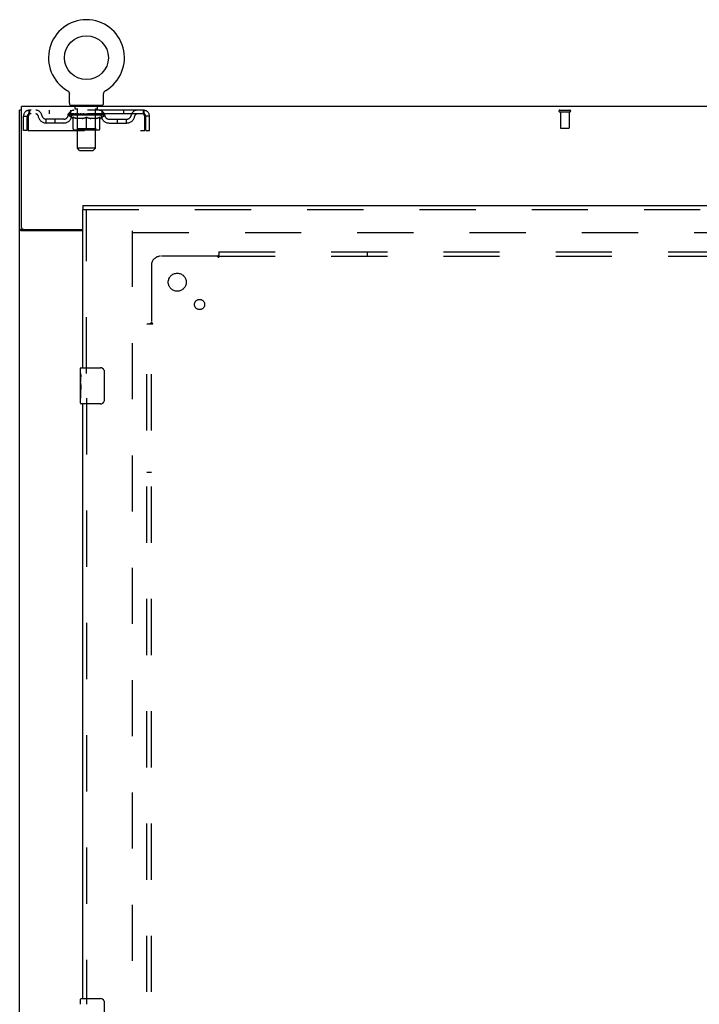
# Model space of a CAD drawing. Header units: inches. Extents: x 0 to 283, y 0 to 183.
# Tile 17 of 88: x 56 to 75, y 106 to 133. Entities that reach past the tile are written whole.
import ezdxf

# ---------------------------------------------------------------- set-up
doc = ezdxf.new("R2010")
doc.units = ezdxf.units.IN
doc.header["$LTSCALE"] = 15.583333
doc.header["$MEASUREMENT"] = 0
doc.linetypes.add('HIDDEN', pattern=[0.2, 0.1, -0.1])
doc.layers.get('0').update_dxf_attribs({"linetype": 'CONTINUOUS'})
for name, color, linetype in [('DEFAULT_2', 8, 'HIDDEN'), ('LEFTHAND_DOOR_ASSEMBLY', 7, 'CONTINUOUS'), ('SUBPANEL', 7, 'CONTINUOUS')]:
    doc.layers.add(name, color=color, linetype=linetype)

msp = doc.modelspace()

# ---------------------------------------------------------------- linework, layer by layer
at = {"color": 7, "linetype": 'Continuous'}
for p, q in [((57.437, 131.265), (57.437, 131.265)), ((57.437, 131.265), (57.44, 131.263)), ((57.44, 131.263), (57.443, 131.261)), ((57.443, 131.261), (57.444, 131.26)), ((57.444, 131.26), (57.448, 131.258)), ((57.448, 131.258), (57.451, 131.255)), ((57.451, 131.255), (57.455, 131.252)), ((57.455, 131.252), (57.458, 131.249)), ((57.458, 131.249), (57.461, 131.246)), ((57.461, 131.246), (57.464, 131.243)), ((57.464, 131.243), (57.467, 131.24)), ((57.467, 131.24), (57.47, 131.237)), ((57.47, 131.237), (57.473, 131.233)), ((57.473, 131.233), (57.475, 131.23)), ((57.475, 131.23), (57.478, 131.226)), ((57.478, 131.226), (57.48, 131.223)), ((57.48, 131.223), (57.482, 131.219)), ((57.482, 131.219), (57.484, 131.215)), ((57.484, 131.215), (57.486, 131.211)), ((57.486, 131.211), (57.488, 131.207)), ((57.488, 131.207), (57.49, 131.203)), ((57.49, 131.203), (57.491, 131.199)), ((57.491, 131.199), (57.493, 131.195)), ((57.498, 130.908), (57.498, 131.157)), ((58.448, 131.157), (58.449, 131.161)), ((58.448, 130.908), (58.448, 131.157)), ((58.453, 131.191), (58.454, 131.195)), ((58.454, 131.195), (58.456, 131.199)), ((58.456, 131.199), (58.457, 131.203)), ((58.457, 131.203), (58.459, 131.207)), ((58.459, 131.207), (58.461, 131.211)), ((58.461, 131.211), (58.463, 131.215)), ((58.463, 131.215), (58.465, 131.219)), ((58.465, 131.219), (58.467, 131.223)), ((58.467, 131.223), (58.469, 131.226)), ((58.469, 131.226), (58.472, 131.23)), ((58.472, 131.23), (58.474, 131.233)), ((58.474, 131.233), (58.477, 131.237)), ((58.477, 131.237), (58.48, 131.24)), ((58.48, 131.24), (58.483, 131.243)), ((58.483, 131.243), (58.486, 131.246)), ((58.486, 131.246), (58.489, 131.249)), ((58.489, 131.249), (58.492, 131.252)), ((58.492, 131.252), (58.496, 131.255)), ((58.496, 131.255), (58.499, 131.258)), ((58.499, 131.258), (58.503, 131.26)), ((58.503, 131.26), (58.504, 131.261)), ((58.503, 131.26), (58.504, 131.261)), ((58.504, 131.261), (58.507, 131.263)), ((58.507, 131.263), (58.51, 131.265)), ((58.51, 131.265), (58.51, 131.265)), ((56.171, 130.714), (56.119, 130.714)), ((57.536, 130.848), (57.536, 130.818)), ((58.411, 130.848), (57.536, 130.848)), ((58.411, 130.848), (58.411, 130.818)), ((56.223, 127.401), (56.119, 127.401))]:
    msp.add_line(p, q, dxfattribs=at)
at = {"color": 3, "linetype": 'Continuous'}
for p, q in [((56.119, 62.922), (56.119, 130.714)), ((56.171, 127.461), (56.171, 130.818)), ((133.817, 130.818), (56.171, 130.818)), ((57.869, 127.37), (56.16, 127.37)), ((56.231, 127.401), (57.869, 127.401))]:
    msp.add_line(p, q, dxfattribs=at)
at = {"color": 7, "linetype": 'Continuous'}
for points in [[(57.493, 131.195), (57.494, 131.191), (57.495, 131.187), (57.496, 131.183), (57.497, 131.178), (57.497, 131.174), (57.498, 131.17), (57.498, 131.165), (57.498, 131.161), (57.498, 131.157)], [(57.498, 131.165), (57.498, 131.161), (57.498, 131.157)], [(58.449, 131.161), (58.449, 131.165), (58.449, 131.17), (58.45, 131.174), (58.45, 131.178), (58.451, 131.183), (58.452, 131.187), (58.453, 131.191)], [(58.449, 131.161), (58.449, 131.165), (58.449, 131.17), (58.45, 131.174), (58.45, 131.178)], [(56.225, 127.397), (56.224, 127.398), (56.224, 127.399), (56.223, 127.401)], [(56.242, 127.37), (56.242, 127.371), (56.242, 127.373), (56.242, 127.374), (56.242, 127.376), (56.242, 127.377), (56.241, 127.379), (56.24, 127.381), (56.239, 127.382), (56.238, 127.384), (56.236, 127.385), (56.235, 127.386), (56.233, 127.387), (56.232, 127.389), (56.23, 127.39), (56.229, 127.391), (56.228, 127.393), (56.226, 127.394), (56.225, 127.395), (56.225, 127.397)]]:
    msp.add_lwpolyline(points, dxfattribs=at)
at = {"color": 3, "linetype": 'Continuous'}
for points in [[(56.139, 127.382), (56.137, 127.384), (56.134, 127.385), (56.131, 127.387), (56.129, 127.388), (56.126, 127.39), (56.124, 127.392), (56.123, 127.393), (56.121, 127.395), (56.12, 127.397), (56.12, 127.398), (56.12, 127.399), (56.119, 127.401)], [(56.16, 127.37), (56.158, 127.372), (56.156, 127.373), (56.154, 127.375), (56.151, 127.376), (56.148, 127.378), (56.145, 127.379), (56.139, 127.382)]]:
    msp.add_lwpolyline(points, dxfattribs=at)
at = {"color": 7, "linetype": 'Continuous'}
msp.add_circle((57.973, 132.172), 0.609, dxfattribs=at)
for centre, radius, start, end in [((57.973, 132.172), 1.054, 300.3993, 239.6007), ((57.558, 130.908), 0.06, 180, 270), ((58.388, 130.908), 0.06, 270, 360)]:
    msp.add_arc(centre, radius, start, end, dxfattribs=at)
at = {"color": 3, "linetype": 'Continuous'}
msp.add_arc((56.231, 127.461), 0.06, 180, 270, dxfattribs=at)
at = {"layer": 'DEFAULT_2', "color": 8, "linetype": 'HIDDEN'}
for p, q in [((57.443, 131.261), (57.444, 131.26)), ((56.39, 130.714), (56.39, 130.61)), ((59.556, 130.714), (56.39, 130.714)), ((59.556, 130.61), (56.39, 130.61)), ((56.942, 130.714), (56.942, 130.61)), ((57.467, 130.573), (57.467, 130.61)), ((57.475, 130.605), (57.475, 130.61)), ((57.482, 130.602), (57.482, 130.605)), ((57.482, 130.602), (58.465, 130.602)), ((57.489, 130.602), (57.489, 130.605)), ((57.49, 130.602), (57.49, 130.605)), ((57.498, 130.605), (57.498, 130.61)), ((57.511, 130.602), (57.511, 130.605)), ((57.512, 130.602), (57.512, 130.605)), ((57.535, 130.605), (57.535, 130.61)), ((57.536, 130.61), (57.536, 130.714)), ((57.547, 130.602), (57.547, 130.605)), ((57.549, 130.602), (57.549, 130.605)), ((57.712, 130.605), (57.551, 130.605)), ((57.586, 130.605), (57.586, 130.61)), ((57.587, 130.602), (57.587, 130.605)), ((57.587, 130.602), (57.587, 130.605)), ((57.59, 130.602), (57.59, 130.605)), ((57.596, 130.602), (57.596, 130.605)), ((57.596, 130.602), (57.596, 130.605)), ((57.598, 130.602), (57.598, 130.605)), ((57.601, 130.602), (57.601, 130.605)), ((57.604, 130.602), (57.604, 130.605)), ((57.616, 130.602), (57.616, 130.605)), ((57.628, 130.848), (57.628, 130.818)), ((57.63, 130.602), (57.63, 130.605)), ((57.631, 130.602), (57.631, 130.607)), ((57.647, 130.602), (57.647, 130.605)), ((57.648, 130.605), (57.648, 130.61)), ((57.656, 130.602), (57.656, 130.605)), ((57.659, 130.602), (57.659, 130.605)), ((57.663, 130.758), (57.663, 130.838)), ((57.667, 130.602), (57.667, 130.605)), ((57.733, 130.748), (57.673, 130.748)), ((57.676, 130.602), (57.676, 130.608)), ((57.688, 130.602), (57.688, 130.605)), ((57.69, 130.602), (57.69, 130.605)), ((57.712, 130.602), (57.712, 130.605)), ((57.766, 130.605), (57.716, 130.605)), ((57.72, 130.605), (57.72, 130.61)), ((57.724, 129.658), (57.724, 130.738)), ((57.726, 130.602), (57.726, 130.605)), ((57.73, 130.602), (57.73, 130.605)), ((57.734, 130.602), (57.734, 130.609)), ((57.738, 130.602), (57.738, 130.605)), ((57.746, 130.602), (57.746, 130.605)), ((57.766, 130.602), (57.766, 130.605)), ((57.826, 130.605), (57.778, 130.605)), ((57.795, 130.602), (57.795, 130.605)), ((57.8, 130.605), (57.8, 130.61)), ((57.803, 130.602), (57.803, 130.605)), ((57.805, 130.602), (57.805, 130.61)), ((57.807, 130.602), (57.807, 130.605)), ((57.813, 130.602), (57.813, 130.605)), ((57.826, 130.602), (57.826, 130.605)), ((57.89, 130.605), (57.846, 130.605)), ((57.857, 130.602), (57.857, 130.605)), ((57.882, 130.605), (57.973, 130.61)), ((57.886, 130.605), (57.886, 130.61)), ((57.886, 130.605), (57.886, 130.61)), ((57.886, 130.61), (57.886, 130.61)), ((57.886, 130.602), (57.886, 130.605)), ((57.889, 130.602), (57.889, 130.605)), ((57.89, 130.602), (57.89, 130.605)), ((57.89, 130.602), (57.89, 130.605)), ((57.957, 130.605), (57.918, 130.605)), ((57.923, 130.602), (57.923, 130.605)), ((57.957, 130.602), (57.957, 130.605)), ((57.971, 130.605), (57.971, 130.605)), ((57.971, 130.602), (57.971, 130.605)), ((57.971, 130.602), (57.971, 130.605)), ((57.973, 130.605), (57.973, 130.61)), ((57.976, 130.602), (57.976, 130.605)), ((57.976, 130.602), (57.976, 130.605)), ((57.976, 130.605), (57.976, 130.605)), ((57.977, 130.605), (58.029, 130.605)), ((57.99, 130.602), (57.99, 130.605)), ((58.003, 130.605), (58.003, 130.608)), ((58.003, 130.608), (58.065, 130.605)), ((58.02, 130.605), (58.02, 130.607)), ((58.024, 130.602), (58.024, 130.605)), ((58.057, 130.602), (58.057, 130.605)), ((58.057, 130.602), (58.057, 130.605)), ((58.057, 130.605), (58.101, 130.605)), ((58.058, 130.602), (58.058, 130.605)), ((58.061, 130.605), (58.061, 130.61)), ((58.061, 130.605), (58.061, 130.61)), ((58.061, 130.61), (58.061, 130.61)), ((58.061, 130.602), (58.061, 130.605)), ((58.09, 130.602), (58.09, 130.605)), ((58.121, 130.602), (58.121, 130.605)), ((58.121, 130.605), (58.169, 130.605)), ((58.134, 130.602), (58.134, 130.605)), ((58.14, 130.602), (58.14, 130.605)), ((58.142, 130.602), (58.142, 130.61)), ((58.144, 130.602), (58.144, 130.605)), ((58.147, 130.605), (58.147, 130.61)), ((58.152, 130.602), (58.152, 130.605)), ((58.181, 130.602), (58.181, 130.605)), ((58.181, 130.605), (58.231, 130.605)), ((58.201, 130.602), (58.201, 130.605)), ((58.209, 130.602), (58.209, 130.605)), ((58.213, 130.602), (58.213, 130.609)), ((58.273, 130.748), (58.214, 130.748)), ((58.217, 130.602), (58.217, 130.605)), ((58.221, 130.602), (58.221, 130.605)), ((58.222, 129.658), (58.222, 130.738)), ((58.227, 130.605), (58.227, 130.61)), ((58.235, 130.602), (58.235, 130.605)), ((58.235, 130.605), (58.396, 130.605)), ((58.257, 130.602), (58.257, 130.605)), ((58.259, 130.602), (58.259, 130.605)), ((58.271, 130.602), (58.271, 130.608)), ((58.28, 130.602), (58.28, 130.605)), ((58.283, 130.758), (58.283, 130.838)), ((58.288, 130.602), (58.288, 130.605)), ((58.291, 130.602), (58.291, 130.605)), ((58.299, 130.605), (58.299, 130.61)), ((58.3, 130.602), (58.3, 130.605)), ((58.316, 130.602), (58.316, 130.607)), ((58.317, 130.602), (58.317, 130.605)), ((58.318, 130.848), (58.318, 130.818)), ((58.331, 130.602), (58.331, 130.605)), ((58.343, 130.602), (58.343, 130.605)), ((58.346, 130.602), (58.346, 130.605)), ((58.349, 130.602), (58.349, 130.605)), ((58.351, 130.602), (58.351, 130.605)), ((58.351, 130.602), (58.351, 130.605)), ((58.357, 130.602), (58.357, 130.605)), ((58.36, 130.602), (58.36, 130.605)), ((58.36, 130.602), (58.36, 130.605)), ((58.361, 130.605), (58.361, 130.61)), ((58.398, 130.602), (58.398, 130.605)), ((58.4, 130.602), (58.4, 130.605)), ((58.411, 130.61), (58.411, 130.714)), ((58.412, 130.605), (58.412, 130.61)), ((58.435, 130.602), (58.435, 130.605)), ((58.436, 130.602), (58.436, 130.605)), ((58.449, 130.605), (58.449, 130.61)), ((58.457, 130.602), (58.457, 130.605)), ((58.458, 130.602), (58.458, 130.605)), ((58.465, 130.602), (58.465, 130.605)), ((58.472, 130.605), (58.472, 130.61)), ((58.48, 130.573), (58.48, 130.61)), ((59.005, 130.714), (59.005, 130.61)), ((59.556, 130.61), (59.556, 130.714)), ((71.109, 130.714), (71.393, 130.714)), ((71.109, 130.671), (71.393, 130.671)), ((71.127, 130.671), (71.127, 130.224)), ((71.375, 130.671), (71.375, 130.224)), ((56.223, 130.152), (56.223, 130.547)), ((56.223, 130.547), (56.327, 130.547)), ((56.327, 130.152), (56.327, 130.547)), ((56.357, 130.547), (56.357, 130.152)), ((56.859, 130.359), (56.859, 130.463)), ((57.342, 130.463), (56.859, 130.463)), ((57.342, 130.359), (56.859, 130.359)), ((57.109, 130.359), (57.109, 130.463)), ((57.595, 130.484), (57.467, 130.573)), ((58.48, 130.573), (57.467, 130.573)), ((57.595, 130.484), (57.603, 130.484)), ((57.603, 130.194), (57.603, 130.518)), ((57.861, 130.484), (57.717, 130.484)), ((57.723, 130.196), (57.723, 130.57)), ((57.973, 130.164), (57.973, 130.519)), ((58.23, 130.484), (58.086, 130.484)), ((58.223, 130.196), (58.223, 130.57)), ((58.344, 130.194), (58.344, 130.518)), ((58.344, 130.484), (58.352, 130.484)), ((58.352, 130.484), (58.48, 130.573)), ((58.605, 130.463), (59.088, 130.463)), ((58.605, 130.359), (59.088, 130.359)), ((58.838, 130.359), (58.838, 130.463)), ((59.088, 130.359), (59.088, 130.463)), ((59.589, 130.547), (59.585, 130.561)), ((59.589, 130.152), (59.589, 130.547)), ((59.619, 130.152), (59.619, 130.547)), ((59.723, 130.547), (59.619, 130.547)), ((59.723, 130.152), (59.723, 130.547)), ((56.327, 130.152), (56.223, 130.152)), ((56.357, 130.152), (59.589, 130.152)), ((58.314, 130.164), (57.633, 130.164)), ((57.723, 130.196), (57.692, 130.164)), ((58.223, 130.196), (57.723, 130.196)), ((58.223, 130.196), (58.255, 130.164)), ((59.619, 130.152), (59.723, 130.152)), ((71.137, 130.214), (71.365, 130.214)), ((57.784, 129.598), (57.724, 129.658)), ((58.222, 129.658), (57.724, 129.658)), ((57.784, 129.598), (58.162, 129.598)), ((58.162, 129.598), (58.222, 129.658)), ((59.244, 127.37), (59.244, 66.266)), ((59.258, 127.318), (93.349, 127.318))]:
    msp.add_line(p, q, dxfattribs=at)
for points in [[(56.39, 130.714), (56.388, 130.713), (56.386, 130.71), (56.383, 130.705), (56.381, 130.698), (56.379, 130.689), (56.376, 130.678), (56.374, 130.665), (56.372, 130.651), (56.369, 130.636), (56.367, 130.62), (56.365, 130.602), (56.362, 130.584), (56.36, 130.566), (56.357, 130.547)], [(56.39, 130.61), (56.388, 130.61), (56.386, 130.609), (56.383, 130.607), (56.381, 130.604), (56.379, 130.601), (56.376, 130.596), (56.374, 130.592), (56.372, 130.586), (56.369, 130.581), (56.367, 130.575), (56.365, 130.568), (56.362, 130.561), (56.357, 130.547)], [(59.589, 130.547), (59.587, 130.566), (59.585, 130.584), (59.582, 130.602), (59.58, 130.62), (59.578, 130.636), (59.575, 130.651), (59.573, 130.665), (59.571, 130.678), (59.568, 130.689), (59.566, 130.698), (59.564, 130.705), (59.561, 130.71), (59.559, 130.713), (59.556, 130.714)], [(59.585, 130.561), (59.582, 130.568), (59.58, 130.575), (59.578, 130.581), (59.575, 130.586), (59.573, 130.592), (59.571, 130.596), (59.568, 130.601), (59.566, 130.604), (59.564, 130.607), (59.561, 130.609), (59.559, 130.61), (59.556, 130.61)], [(57.603, 130.518), (57.624, 130.51), (57.644, 130.503), (57.664, 130.497), (57.684, 130.492), (57.703, 130.487), (57.723, 130.484)], [(57.717, 130.484), (57.698, 130.487), (57.679, 130.492), (57.66, 130.497), (57.642, 130.503), (57.622, 130.51), (57.603, 130.518)], [(57.853, 130.484), (57.873, 130.487), (57.893, 130.492), (57.913, 130.497), (57.933, 130.504), (57.953, 130.511), (57.973, 130.519)], [(57.973, 130.517), (57.954, 130.51), (57.935, 130.503), (57.916, 130.497), (57.898, 130.492), (57.879, 130.487), (57.861, 130.484)], [(57.973, 130.519), (57.994, 130.511), (58.015, 130.503), (58.035, 130.497), (58.055, 130.492), (58.075, 130.487), (58.094, 130.484)], [(58.086, 130.484), (58.068, 130.487), (58.049, 130.492), (58.031, 130.497), (58.012, 130.503), (57.993, 130.51), (57.973, 130.517)], [(58.224, 130.484), (58.244, 130.487), (58.264, 130.492), (58.283, 130.497), (58.303, 130.503), (58.324, 130.51), (58.344, 130.518)], [(58.344, 130.518), (58.324, 130.51), (58.305, 130.503), (58.286, 130.497), (58.267, 130.492), (58.249, 130.487), (58.23, 130.484)]]:
    msp.add_lwpolyline(points, dxfattribs=at)
for centre, radius, start, end in [((56.39, 130.547), 0.167, 90, 180), ((56.39, 130.547), 0.063, 90, 180), ((56.57, 130.547), 0.167, 8.0716, 90), ((56.57, 130.548), 0.0625, 7.9863, 90), ((57.631, 130.547), 0.167, 90, 171.9284), ((57.631, 130.548), 0.0625, 90, 172.0137), ((57.653, 130.838), 0.01, 0, 90), ((57.673, 130.758), 0.01, 180, 270), ((57.692, 130.57), 0.0318, 0, 90), ((57.714, 130.738), 0.01, 0, 90), ((58.232, 130.738), 0.01, 90, 180), ((58.255, 130.57), 0.0318, 90, 180), ((58.273, 130.758), 0.01, 270, 360), ((58.293, 130.838), 0.01, 90, 180), ((58.316, 130.547), 0.167, 8.0716, 90), ((58.316, 130.548), 0.0625, 7.9863, 90), ((59.377, 130.547), 0.167, 90, 171.9284), ((59.377, 130.548), 0.0625, 90, 172.0137), ((59.556, 130.547), 0.167, 0, 90), ((59.556, 130.547), 0.063, 0, 90), ((71.109, 130.693), 0.0215, 90, 270), ((71.393, 130.693), 0.0215, 270, 90), ((56.859, 130.588), 0.229, 187.9863, 270), ((56.859, 130.588), 0.125, 188.0716, 270), ((57.342, 130.588), 0.125, 270, 351.9284), ((57.342, 130.588), 0.229, 270, 352.0137), ((58.605, 130.588), 0.229, 187.9863, 270), ((58.605, 130.588), 0.125, 188.0716, 270), ((59.088, 130.588), 0.125, 270, 351.9284), ((59.088, 130.588), 0.229, 270, 352.0137), ((57.633, 130.194), 0.0296, 180, 270), ((58.314, 130.194), 0.0296, 270, 360), ((71.137, 130.224), 0.01, 180, 270), ((71.365, 130.224), 0.01, 270, 360)]:
    msp.add_arc(centre, radius, start, end, dxfattribs=at)
for centre, major_axis, ratio, start_param, end_param in [((57.973, 130.61), (0.506, 0.005), 0.05963, 2.96643, 3.140963), ((57.451, 130.601), (0.158, 0), 0.060556, 0.430652, 1.470503), ((57.973, 130.61), (0.506, 0), 0.060556, -3.141593, -2.96706), ((57.451, 130.595), (0.158, 0.002), 0.05963, 1.376596, 1.469874), ((57.973, 130.61), (0.506, 0.011), 0.05688, 2.791345, 2.965878), ((57.432, 130.601), (0.158, 0.002), 0.05963, 0.25549, 1.295341), ((57.487, 130.601), (0.158, -0.002), 0.05963, 0.605815, 1.645666), ((57.973, 130.61), (0.506, -0.005), 0.05963, -2.96643, -2.791898), ((57.487, 130.595), (0.158, 0), 0.060556, 1.551758, 1.645036), ((57.432, 130.595), (0.158, 0.003), 0.05688, 1.20151, 1.294789), ((57.488, 130.597), (0.131, 0.001), 0.05963, 1.065228, 1.614276), ((57.472, 130.597), (0.131, 0.003), 0.05688, 0.890143, 1.43919), ((57.518, 130.597), (0.131, 0), 0.060556, 1.240391, 1.789438), ((57.973, 130.61), (0.506, 0.015), 0.052395, 2.616403, 2.790936), ((57.429, 130.601), (0.158, 0.003), 0.05688, 0.080405, 1.120256), ((57.537, 130.601), (0.158, -0.003), 0.05688, 0.7809, 1.820751), ((57.973, 130.61), (0.506, -0.011), 0.05688, -2.791345, -2.616812), ((57.537, 130.595), (0.158, -0.002), 0.05963, 1.72692, 1.820198), ((57.429, 130.595), (0.158, 0.005), 0.052395, 1.026568, 1.119847), ((57.471, 130.597), (0.131, 0.004), 0.052395, 0.715201, 1.264248), ((57.563, 130.597), (0.131, -0.001), 0.05963, 1.415553, 1.9646), ((57.973, 130.61), (0.506, 0.02), 0.046319, 2.441654, 2.616187), ((57.6, 130.601), (0.158, -0.005), 0.052395, 0.955842, 1.995693), ((57.443, 130.601), (0.158, 0.005), 0.052395, -0.094537, 0.945314), ((57.973, 130.61), (0.506, -0.015), 0.052395, -2.616403, -2.44187), ((57.6, 130.595), (0.158, -0.003), 0.05688, 1.902006, 1.995284), ((57.443, 130.595), (0.158, 0.006), 0.046319, 0.851819, 0.945098), ((57.486, 130.597), (0.131, 0.005), 0.046319, 0.540452, 1.089499), ((57.619, 130.597), (0.131, -0.003), 0.05688, 1.590638, 2.139686), ((57.973, 130.61), (0.506, 0.024), 0.038841, 2.267123, 2.441656), ((57.675, 130.601), (0.158, -0.006), 0.046319, 1.130591, 2.170442), ((57.472, 130.601), (0.158, 0.006), 0.046319, -0.269286, 0.770565), ((57.973, 130.61), (0.506, -0.02), 0.046319, -2.441654, -2.267121), ((57.675, 130.595), (0.158, -0.005), 0.052395, 2.076947, 2.170226), ((57.472, 130.595), (0.158, 0.007), 0.038841, 0.677289, 0.770567), ((57.516, 130.597), (0.131, 0.006), 0.038841, 0.365921, 0.914969), ((57.687, 130.597), (0.131, -0.004), 0.052395, 1.76558, 2.314627), ((57.973, 130.61), (0.506, 0.027), 0.030195, 2.09281, 2.267343), ((57.759, 130.601), (0.158, -0.007), 0.038841, 1.305122, 2.344973), ((57.517, 130.601), (0.158, 0.007), 0.038841, -0.443817, 0.596034), ((57.973, 130.61), (0.506, -0.024), 0.038841, -2.267123, -2.092591), ((57.759, 130.595), (0.158, -0.006), 0.046319, 2.251696, 2.344975), ((57.517, 130.595), (0.158, 0.008), 0.030195, 0.502975, 0.596254), ((57.559, 130.597), (0.131, 0.007), 0.030195, 0.191608, 0.740655), ((57.763, 130.597), (0.131, -0.005), 0.046319, 1.940329, 2.489376), ((57.576, 130.601), (0.158, 0.008), 0.030195, -0.61813, 0.421721), ((57.973, 130.61), (0.506, 0.029), 0.020645, 1.918687, 2.09322), ((57.849, 130.601), (0.158, -0.008), 0.030195, 1.479435, 2.519286), ((57.973, 130.61), (0.506, -0.027), 0.030195, -2.09281, -1.918277), ((57.849, 130.595), (0.158, -0.007), 0.038841, 2.426227, 2.519505), ((57.576, 130.595), (0.158, 0.009), 0.020645, 0.328852, 0.422131), ((57.615, 130.597), (0.131, 0.007), 0.020645, 0.017485, 0.566532), ((57.846, 130.597), (0.131, -0.006), 0.038841, 2.11486, 2.663907), ((57.647, 130.601), (0.158, 0.009), 0.020645, -0.792253, 0.247598), ((57.973, 130.61), (0.506, 0.03), 0.010478, 1.744704, 1.919237), ((57.943, 130.601), (0.158, -0.009), 0.020645, 1.653558, 2.693409), ((57.973, 130.61), (0.506, -0.029), 0.020645, -1.918687, -1.744154), ((57.943, 130.595), (0.158, -0.008), 0.030195, 2.60054, 2.693819), ((57.647, 130.595), (0.158, 0.009), 0.010478, 0.154869, 0.248148), ((57.682, 130.597), (0.131, 0.008), 0.010478, 6.126688, 6.675735), ((57.933, 130.597), (0.131, -0.007), 0.030195, 2.289173, 2.83822), ((57.728, 130.601), (0.158, 0.009), 0.010478, -0.966236, -0.000846), ((58.038, 130.601), (0.158, -0.009), 0.010478, 1.827541, 2.867392), ((57.973, 130.61), (0.506, -0.03), 0.010478, -1.744704, -1.563007), ((58.038, 130.595), (0.158, -0.009), 0.020645, 2.774664, 2.867942), ((58.02, 130.597), (0.131, -0.007), 0.020645, 2.463296, 3.012344), ((57.909, 130.601), (0.158, 0.009), 0.010478, 0.274201, 1.314052), ((57.84, 130.597), (0.131, 0.008), 0.010478, -0.000483, 0.504314), ((57.816, 130.595), (0.158, 0.009), 0.010478, 0.099668, 0.192946), ((57.973, 130.61), (0.506, 0.03), 0.010478, -1.571421, -1.396888), ((58.131, 130.595), (0.158, -0.009), 0.010478, 2.74231, 2.948646), ((58.107, 130.597), (0.131, -0.008), 0.010478, 2.637279, 3.14189), ((58.004, 130.601), (0.158, 0.009), 0.020645, 0.448184, 1.488034), ((57.927, 130.597), (0.131, 0.007), 0.020645, 0.129249, 0.678296), ((57.909, 130.595), (0.158, 0.009), 0.020645, 0.273651, 0.366929), ((57.973, 130.61), (0.506, 0.029), 0.020645, -1.397439, -1.222906), ((58.219, 130.601), (0.158, -0.009), 0.010478, -3.140747, -2.175357), ((57.973, 130.61), (0.506, -0.03), 0.010478, 1.222355, 1.396888), ((58.098, 130.601), (0.158, 0.008), 0.030195, 0.622307, 1.662158), ((58.014, 130.597), (0.131, 0.007), 0.030195, 0.303372, 0.852419), ((58.265, 130.597), (0.131, -0.008), 0.010478, 2.749043, 3.29809), ((58.3, 130.601), (0.158, -0.009), 0.020645, 2.893995, 3.933846), ((58.004, 130.595), (0.158, 0.008), 0.030195, 0.447774, 0.541052), ((58.3, 130.595), (0.158, -0.009), 0.010478, 2.893445, 2.986723), ((58.188, 130.601), (0.158, 0.007), 0.038841, 0.79662, 1.836471), ((57.973, 130.61), (0.506, 0.027), 0.030195, -1.223315, -1.048783), ((57.973, 130.61), (0.506, -0.029), 0.020645, 1.048373, 1.222906), ((58.101, 130.597), (0.131, 0.006), 0.038841, 0.477686, 1.026733), ((58.332, 130.597), (0.131, -0.007), 0.020645, 2.57506, 3.124108), ((58.272, 130.601), (0.158, 0.006), 0.046319, 0.971151, 2.011002), ((58.371, 130.601), (0.158, -0.008), 0.030195, 2.719872, 3.759723), ((58.098, 130.595), (0.158, 0.007), 0.038841, 0.622087, 0.715366), ((58.371, 130.595), (0.158, -0.009), 0.020645, 2.719462, 2.812741), ((57.973, 130.61), (0.506, 0.024), 0.038841, -1.049002, -0.874469), ((57.973, 130.61), (0.506, -0.027), 0.030195, 0.87425, 1.048783), ((58.184, 130.597), (0.131, 0.005), 0.046319, 0.652216, 1.201263), ((58.347, 130.601), (0.158, 0.005), 0.052395, 1.1459, 2.185751), ((58.388, 130.597), (0.131, -0.007), 0.030195, 2.400937, 2.949985), ((58.43, 130.601), (0.158, -0.007), 0.038841, 2.545558, 3.585409), ((58.26, 130.597), (0.131, 0.004), 0.052395, 0.826965, 1.376012), ((58.188, 130.595), (0.158, 0.006), 0.046319, 0.796618, 0.889896), ((58.43, 130.595), (0.158, -0.008), 0.030195, 2.545339, 2.638617), ((58.41, 130.601), (0.158, 0.003), 0.05688, 1.320842, 2.360692), ((57.973, 130.61), (0.506, 0.02), 0.046319, -0.874471, -0.699939), ((57.973, 130.61), (0.506, -0.024), 0.038841, 0.699936, 0.874469), ((58.475, 130.601), (0.158, -0.006), 0.046319, 2.371028, 3.410879), ((58.431, 130.597), (0.131, -0.006), 0.038841, 2.226624, 2.775671), ((58.46, 130.601), (0.158, 0.002), 0.05963, 1.495927, 2.535778), ((58.328, 130.597), (0.131, 0.003), 0.05688, 1.001907, 1.550954), ((58.504, 130.601), (0.158, -0.005), 0.052395, 2.196279, 3.23613), ((58.461, 130.597), (0.131, -0.005), 0.046319, 2.052093, 2.601141), ((58.272, 130.595), (0.158, 0.005), 0.052395, 0.971367, 1.064645), ((58.475, 130.595), (0.158, -0.007), 0.038841, 2.371026, 2.464304), ((58.496, 130.601), (0.158, 0), 0.060556, 1.671089, 2.71094), ((58.518, 130.601), (0.158, -0.003), 0.05688, 2.021337, 3.061188), ((57.973, 130.61), (0.506, 0.015), 0.052395, -0.699723, -0.52519), ((57.973, 130.61), (0.506, -0.02), 0.046319, 0.525406, 0.699939), ((58.515, 130.601), (0.158, -0.002), 0.05963, 1.846251, 2.886102), ((58.384, 130.597), (0.131, 0.001), 0.05963, 1.176993, 1.72604), ((58.476, 130.597), (0.131, -0.004), 0.052395, 1.877344, 2.426392), ((58.429, 130.597), (0.131, 0), 0.060556, 1.352155, 1.901202), ((58.475, 130.597), (0.131, -0.003), 0.05688, 1.702402, 2.25145), ((58.459, 130.597), (0.131, -0.001), 0.05963, 1.527317, 2.076364), ((58.347, 130.595), (0.158, 0.003), 0.05688, 1.146309, 1.239587), ((58.504, 130.595), (0.158, -0.006), 0.046319, 2.196495, 2.289773), ((57.973, 130.61), (0.506, 0.011), 0.05688, -0.524781, -0.350248), ((57.973, 130.61), (0.506, -0.015), 0.052395, 0.350657, 0.52519), ((58.41, 130.595), (0.158, 0.002), 0.05963, 1.321394, 1.414673), ((58.518, 130.595), (0.158, -0.005), 0.052395, 2.021746, 2.115024), ((57.973, 130.61), (0.506, 0.005), 0.05963, -0.349695, -0.175162), ((57.973, 130.61), (0.506, -0.011), 0.05688, 0.175715, 0.350248), ((58.46, 130.595), (0.158, 0), 0.060556, 1.496556, 1.589835), ((58.515, 130.595), (0.158, -0.003), 0.05688, 1.846804, 1.940083), ((58.496, 130.595), (0.158, -0.002), 0.05963, 1.671719, 1.764997), ((57.973, 130.61), (0.506, 0), 0.060556, -0.174533, 0), ((57.973, 130.61), (0.506, -0.005), 0.05963, 0.000629, 0.175162)]:
    msp.add_ellipse(centre, major_axis=major_axis, ratio=ratio, start_param=start_param, end_param=end_param, dxfattribs=at)
at = {"layer": 'LEFTHAND_DOOR_ASSEMBLY', "color": 7, "linetype": 'Continuous'}
for p, q in [((57.869, 128.068), (57.869, 127.964)), ((57.809, 123.408), (57.809, 123.553)), ((57.824, 123.568), (58.364, 123.568)), ((57.809, 123.15), (57.809, 123.407)), ((57.815, 123.351), (57.809, 123.351)), ((57.816, 123.183), (57.816, 123.32)), ((58.464, 123.468), (58.464, 122.668)), ((57.809, 123.183), (57.816, 123.183)), ((57.809, 122.583), (57.809, 123.147)), ((57.811, 123.12), (57.809, 123.12)), ((57.809, 122.989), (57.815, 122.989)), ((57.809, 122.953), (57.816, 122.953)), ((57.816, 122.722), (57.816, 122.953)), ((57.809, 122.89), (57.816, 122.89)), ((57.809, 122.722), (57.816, 122.722)), ((58.364, 122.568), (57.824, 122.568)), ((57.809, 105.908), (57.809, 106.053)), ((57.824, 106.068), (58.364, 106.068)), ((58.464, 105.968), (58.464, 105.168))]:
    msp.add_line(p, q, dxfattribs=at)
at = {"layer": 'LEFTHAND_DOOR_ASSEMBLY', "color": 3, "linetype": 'Continuous'}
for p, q in [((57.869, 128.068), (94.057, 128.068)), ((57.869, 123.568), (57.869, 127.964)), ((57.869, 106.068), (57.869, 122.568))]:
    msp.add_line(p, q, dxfattribs=at)
at = {"layer": 'LEFTHAND_DOOR_ASSEMBLY', "color": 8, "linetype": 'HIDDEN'}
for p, q in [((57.869, 127.964), (94.057, 127.964)), ((57.973, 123.413), (57.973, 127.964)), ((57.973, 122.723), (57.973, 105.913))]:
    msp.add_line(p, q, dxfattribs=at)
at = {"layer": 'LEFTHAND_DOOR_ASSEMBLY', "color": 7, "linetype": 'Continuous'}
for points in [[(58.458, 123.504), (58.46, 123.499), (58.461, 123.493), (58.463, 123.487), (58.464, 123.481), (58.464, 123.474), (58.464, 123.468)], [(57.809, 123.407), (57.81, 123.404), (57.81, 123.399), (57.811, 123.394), (57.812, 123.381)], [(57.812, 123.381), (57.813, 123.373), (57.814, 123.365), (57.815, 123.356)], [(57.815, 123.356), (57.815, 123.347), (57.816, 123.338), (57.816, 123.329), (57.816, 123.32)], [(57.809, 123.15), (57.81, 123.142), (57.81, 123.133), (57.811, 123.122)], [(57.811, 123.122), (57.814, 123.089), (57.815, 123.077), (57.815, 123.064), (57.816, 123.052), (57.816, 123.039), (57.816, 123.026), (57.816, 123.013), (57.816, 123.001), (57.815, 122.988), (57.815, 122.976), (57.814, 122.964)], [(58.464, 122.668), (58.464, 122.662), (58.464, 122.656), (58.463, 122.65), (58.461, 122.644), (58.46, 122.638), (58.458, 122.632)], [(58.458, 106.004), (58.46, 105.999), (58.461, 105.993), (58.463, 105.987), (58.464, 105.981), (58.464, 105.974), (58.464, 105.968)]]:
    msp.add_lwpolyline(points, dxfattribs=at)
for centre, radius, start, end in [((57.824, 123.553), 0.015, 90, 180), ((58.364, 123.468), 0.1, 21.1999, 90), ((57.824, 122.583), 0.015, 180, 270), ((58.364, 122.668), 0.1, 270, 338.7946), ((57.824, 106.053), 0.015, 90, 180), ((58.364, 105.968), 0.1, 21.1999, 90)]:
    msp.add_arc(centre, radius, start, end, dxfattribs=at)
msp.add_ellipse((58.072, 122.984), major_axis=(0.263, 0), ratio=0.432808, start_param=3.141593, end_param=3.321581, dxfattribs=at)
at = {"layer": 'SUBPANEL', "color": 8, "linetype": 'HIDDEN'}
for p, q in [((61.651, 126.787), (61.651, 126.7)), ((61.651, 126.787), (128.338, 126.787)), ((65.776, 126.662), (65.776, 126.787)), ((61.615, 126.662), (60.026, 126.662)), ((61.634, 126.681), (61.626, 126.673)), ((61.651, 126.621), (61.651, 126.7)), ((61.651, 126.662), (128.338, 126.662)), ((59.776, 126.412), (59.776, 124.822)), ((59.651, 68.849), (59.651, 124.787)), ((59.651, 124.787), (59.737, 124.787)), ((59.737, 124.787), (59.817, 124.787)), ((59.776, 68.849), (59.776, 124.787)), ((59.776, 120.662), (59.651, 120.662))]:
    msp.add_line(p, q, dxfattribs=at)
for points in [[(61.626, 126.673), (61.624, 126.671), (61.622, 126.669), (61.621, 126.667), (61.619, 126.665), (61.617, 126.664), (61.615, 126.662)], [(61.628, 126.643), (61.626, 126.647), (61.624, 126.65), (61.623, 126.652), (61.621, 126.654), (61.62, 126.656), (61.618, 126.658), (61.617, 126.66), (61.615, 126.662)], [(61.651, 126.621), (61.649, 126.622), (61.647, 126.622), (61.646, 126.623), (61.644, 126.624), (61.642, 126.625), (61.641, 126.627), (61.639, 126.628), (61.638, 126.629), (61.636, 126.631), (61.635, 126.633), (61.634, 126.634), (61.632, 126.636), (61.631, 126.638), (61.63, 126.64), (61.628, 126.643)], [(61.651, 126.7), (61.649, 126.698), (61.647, 126.696), (61.645, 126.693), (61.644, 126.691), (61.642, 126.689), (61.64, 126.687), (61.639, 126.686), (61.637, 126.684), (61.635, 126.682), (61.634, 126.681)], [(59.737, 124.787), (59.74, 124.789), (59.742, 124.79), (59.744, 124.792), (59.746, 124.794), (59.748, 124.796), (59.75, 124.797), (59.752, 124.799), (59.754, 124.801), (59.755, 124.802), (59.757, 124.804), (59.762, 124.809)], [(59.762, 124.809), (59.764, 124.811), (59.766, 124.813), (59.768, 124.815), (59.77, 124.817), (59.772, 124.819), (59.774, 124.821), (59.776, 124.822)], [(59.791, 124.812), (59.788, 124.814), (59.786, 124.815), (59.784, 124.816), (59.781, 124.818), (59.779, 124.819), (59.777, 124.821), (59.776, 124.822)], [(59.817, 124.787), (59.816, 124.789), (59.815, 124.79), (59.814, 124.792), (59.813, 124.794), (59.812, 124.795), (59.811, 124.797), (59.81, 124.798), (59.808, 124.8), (59.807, 124.801), (59.805, 124.803), (59.803, 124.804), (59.801, 124.805), (59.799, 124.807), (59.797, 124.808), (59.795, 124.809), (59.791, 124.812)]]:
    msp.add_lwpolyline(points, dxfattribs=at)
for centre, radius in [((60.494, 125.943), 0.25), ((61.113, 125.324), 0.141)]:
    msp.add_circle(centre, radius, dxfattribs=at)
msp.add_arc((60.026, 126.412), 0.25, 90, 180, dxfattribs=at)

doc.saveas('drawing.dxf')
